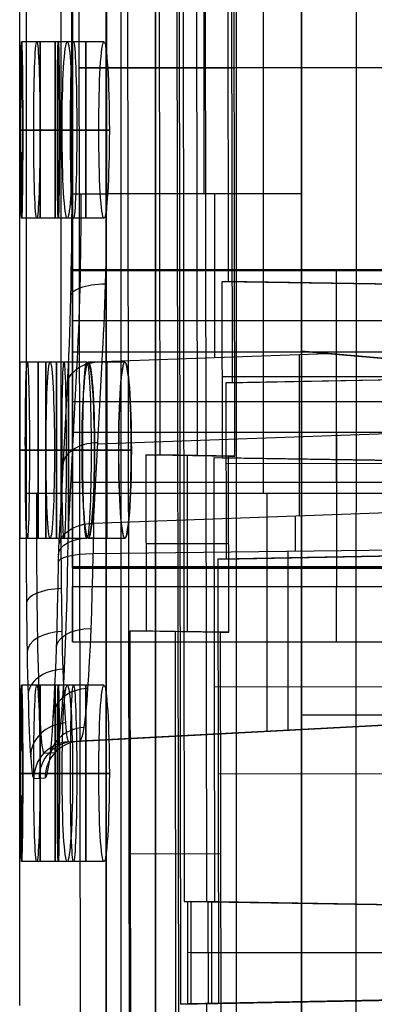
# Model space of a CAD drawing. Extents: x -64 to 57, y 4 to 161.
# Tile 67 of 256: x -64.44 to -62.02, y 64.54 to 71.24. Entities that reach past the tile are written whole.
import ezdxf

# ---------------------------------------------------------------- set-up
doc = ezdxf.new("R2010")
doc.units = 0
doc.layers.add('DEFAULT', color=7, linetype='CONTINUOUS')

msp = doc.modelspace()

# ---------------------------------------------------------------- linework, layer by layer
at = {"layer": 'DEFAULT', "color": 1}
for p, q in [((-62.5162, 152.7104, 35.6675), (-62.5162, 10.4575, 35.6675)), ((-62.5162, 10.4575, 36.8178), (-62.5162, 152.7104, 36.8178)), ((-64.3925, 80.9958, 44.5864), (-64.3925, 68.0158, 44.5864)), ((-64.1556, 80.9958, 44.3422), (-64.1556, 68.0158, 44.3422)), ((-62.7752, 68.0158, 44.2699), (-62.7752, 80.9958, 44.2699)), ((-64.0801, 70.0558, 37.1911), (-64.0801, 78.9214, 37.1911)), ((-64.0796, 78.9211, 37.1755), (-64.0796, 70.0558, 37.1755)), ((-63.8431, 70.0558, 37.4407), (-63.8432, 78.9259, 37.4407)), ((-63.1797, 70.0558, 37.4755), (-63.1797, 78.9266, 37.4755)), ((-62.5162, 70.0558, 37.5103), (-62.5162, 78.9273, 37.5103)), ((-63.847, 6.8406, 63.2503), (-63.8471, 78.0596, 63.2497)), ((-63.8471, 78.0596, 33.9253), (-63.847, 6.8413, 33.9247)), ((-63.7437, 6.8406, 63.5167), (-63.7438, 78.0596, 63.516)), ((-63.7437, 6.8413, 33.6583), (-63.7438, 78.0596, 33.659)), ((-63.5106, 6.8413, 33.4918), (-63.5108, 78.0597, 33.4925)), ((-63.5108, 78.0597, 33.4925), (-63.5106, 6.8413, 33.4918)), ((-63.5106, 6.8406, 63.6832), (-63.5107, 78.0596, 63.6826)), ((-63.5106, 6.8406, 63.6832), (-63.5107, 78.0596, 63.6826)), ((-62.9617, 77.5528, 31.2228), (-62.9617, 7.4921, 31.2228)), ((-62.9617, 77.5528, 65.9524), (-62.9617, 7.4914, 65.9524)), ((-62.143, 77.0581, 29.0329), (-62.1532, 8.8263, 29.056)), ((-62.143, 77.0581, 68.142), (-62.1532, 8.8261, 68.1189)), ((-64.4363, 68.9097, 48.5875), (-64.4363, 72.0898, 48.5875)), ((-64.1734, 71.0898, 46.4174), (-64.4234, 71.0898, 46.4174)), ((-64.1733, 71.0898, 50.7674), (-64.4233, 71.0898, 50.7674)), ((-64.0696, 71.0898, 55.1174), (-64.3196, 71.0898, 55.1174)), ((-63.8621, 71.0898, 59.4674), (-64.1121, 71.0898, 59.4674)), ((-64.4295, 70.4898, 50.1674), (-64.1795, 70.4898, 50.1674)), ((-64.1795, 70.4898, 47.0174), (-64.4295, 70.4898, 47.0174)), ((-64.4153, 70.4898, 45.8174), (-64.1653, 70.4898, 45.8174)), ((-64.1651, 70.4898, 51.3674), (-64.4151, 70.4898, 51.3674)), ((-64.34, 70.4898, 54.5174), (-64.09, 70.4898, 54.5174)), ((-64.0471, 70.4898, 55.7174), (-64.2971, 70.4898, 55.7174)), ((-64.1469, 70.4898, 58.8674), (-63.8969, 70.4898, 58.8674)), ((-63.8253, 70.4898, 60.0674), (-64.0753, 70.4898, 60.0674)), ((-62.5162, 70.0558, 37.5103), (-63.8431, 70.0558, 37.4407)), ((-64.1734, 69.8898, 46.4174), (-64.4234, 69.8898, 46.4174)), ((-64.1733, 69.8898, 50.7674), (-64.4233, 69.8898, 50.7674)), ((-64.0696, 69.8898, 55.1174), (-64.3196, 69.8898, 55.1174)), ((-63.8621, 69.8898, 59.4674), (-64.1121, 69.8898, 59.4674)), ((-62.5162, 68.985, 37.6675), (-62.5162, 64.0316, 37.6675)), ((-61.1032, 68.8612, 37.7168), (-62.5162, 68.985, 37.6675)), ((-62.5162, 68.985, 37.6675), (-62.5162, 68.9839, 37.9196)), ((-62.5162, 68.984, 37.912), (-61.1156, 68.8614, 37.9115)), ((-62.5162, 68.9839, 37.9196), (-62.3403, 68.9684, 37.9462)), ((-63.9325, 67.8121, 38.9051), (-63.8745, 68.9138, 37.8872)), ((-63.8745, 68.9138, 37.8872), (-62.3403, 68.9684, 37.9462)), ((-62.5317, 68.9616, 37.9388), (-62.5317, 67.862, 38.959)), ((-62.3403, 68.9684, 37.9462), (-61.1294, 68.8617, 38.1318)), ((-64.1863, 68.9098, 48.5924), (-64.4363, 68.9098, 48.5924)), ((-64.1344, 68.9098, 52.9424), (-64.3844, 68.9098, 52.9424)), ((-63.9788, 68.9098, 57.2924), (-64.2288, 68.9098, 57.2924)), ((-64.1863, 67.7098, 48.5875), (-64.1863, 68.9097, 48.5875)), ((-64.104, 67.7616, 38.8412), (-64.0464, 68.8635, 37.8226)), ((-63.72, 68.9098, 35.5424), (-63.97, 68.9098, 35.5424)), ((-63.7193, 68.9098, 61.6424), (-63.9693, 68.9098, 61.6424)), ((-64.169, 67.6423, 38.7086), (-64.111, 68.744, 37.6893)), ((-61.1524, 68.4493, 38.5127), (-63.9048, 68.3512, 38.407)), ((-64.4353, 68.3098, 47.9924), (-64.1853, 68.3098, 47.9924)), ((-64.1853, 68.3098, 49.1924), (-64.4353, 68.3098, 49.1924)), ((-64.3977, 68.3098, 52.3424), (-64.1477, 68.3098, 52.3424)), ((-64.1191, 68.3098, 53.5424), (-64.3691, 68.3098, 53.5424)), ((-64.2565, 68.3098, 56.6924), (-64.0065, 68.3098, 56.6924)), ((-63.9492, 68.3098, 57.8924), (-64.1992, 68.3098, 57.8924)), ((-63.762, 68.3098, 36.1424), (-64.012, 68.3098, 36.1424)), ((-64.0113, 68.3098, 61.0424), (-63.7613, 68.3098, 61.0424)), ((-63.9261, 68.3098, 34.9424), (-63.6761, 68.3098, 34.9424)), ((-63.6754, 68.3098, 62.2424), (-63.9254, 68.3098, 62.2424)), ((-61.3948, 68.0158, 44.1975), (-64.1556, 68.0158, 44.3422)), ((-61.1813, 67.9101, 39.0108), (-63.9325, 67.8121, 38.9051)), ((-63.9325, 67.8121, 38.9051), (-63.9353, 67.6065, 39.0164)), ((-64.1863, 67.7098, 48.5924), (-64.4363, 67.7098, 48.5924)), ((-64.4363, 64.5297, 48.5875), (-64.4363, 67.7098, 48.5875)), ((-64.1344, 67.7098, 52.9424), (-64.3844, 67.7098, 52.9424)), ((-63.9788, 67.7098, 57.2924), (-64.2288, 67.7098, 57.2924)), ((-64.108, 67.5887, 38.936), (-64.104, 67.7616, 38.8412)), ((-63.72, 67.7098, 35.5424), (-63.97, 67.7098, 35.5424)), ((-63.7193, 67.7098, 61.6424), (-63.9693, 67.7098, 61.6424)), ((-64.1719, 67.5458, 38.7608), (-64.169, 67.6423, 38.7086)), ((-63.9353, 67.6065, 39.0164), (-61.1894, 67.6415, 39.156)), ((-64.1734, 66.7098, 46.4174), (-64.4234, 66.7098, 46.4174)), ((-64.1733, 66.7098, 50.7674), (-64.4233, 66.7098, 50.7674)), ((-64.0696, 66.7098, 55.1174), (-64.3196, 66.7098, 55.1174)), ((-63.8621, 66.7098, 59.4674), (-64.1121, 66.7098, 59.4674)), ((-62.5162, 66.5083, 37.6675), (-61.1032, 66.5083, 37.7168)), ((-64.1027, 66.3246, 42.6483), (-61.3477, 66.469, 42.6483)), ((-64.0674, 66.3265, 41.6483), (-61.3097, 66.471, 41.6483)), ((-61.2659, 66.4733, 40.6483), (-64.0266, 66.3286, 40.6483)), ((-62.6843, 66.399, 40.6483), (-62.6843, 66.399, 42.6483)), ((-64.1027, 66.3246, 42.6483), (-64.0266, 66.3286, 40.6483)), ((-64.2709, 66.2471, 42.6427), (-64.1947, 66.2511, 40.6408)), ((-64.4295, 66.1098, 50.1674), (-64.1795, 66.1098, 50.1674)), ((-64.1795, 66.1098, 47.0174), (-64.4295, 66.1098, 47.0174)), ((-64.4153, 66.1098, 45.8174), (-64.1653, 66.1098, 45.8174)), ((-64.1651, 66.1098, 51.3674), (-64.4151, 66.1098, 51.3674)), ((-64.34, 66.1098, 54.5174), (-64.09, 66.1098, 54.5174)), ((-64.0471, 66.1098, 55.7174), (-64.2971, 66.1098, 55.7174)), ((-64.1469, 66.1098, 58.8674), (-63.8969, 66.1098, 58.8674)), ((-63.8253, 66.1098, 60.0674), (-64.0753, 66.1098, 60.0674)), ((-64.3395, 66.075, 42.6401), (-64.2633, 66.079, 40.6374)), ((-64.1734, 65.5098, 46.4174), (-64.4234, 65.5098, 46.4174)), ((-64.1733, 65.5098, 50.7674), (-64.4233, 65.5098, 50.7674)), ((-64.0696, 65.5098, 55.1174), (-64.3196, 65.5098, 55.1174)), ((-63.8621, 65.5098, 59.4674), (-64.1121, 65.5098, 59.4674))]:
    msp.add_line(p, q, dxfattribs=at)
at = {"layer": 'DEFAULT', "color": 254}
for p, q in [((-64.0768, 81.4962, 43.6588), (-64.0768, 67.5162, 43.6588)), ((-64.0768, 67.5162, 43.1588), (-64.0768, 81.4962, 43.1588)), ((-64.0768, 74.5012, 38.6088), (-64.0768, 69.5374, 38.6088)), ((-64.0768, 69.5374, 38.1088), (-64.0768, 74.5012, 38.1088)), ((-60.4768, 69.5374, 38.1088), (-64.0768, 69.5374, 38.1088)), ((-60.4768, 69.5374, 38.6088), (-64.0768, 69.5374, 38.6088)), ((-60.4768, 69.5306, 38.6114), (-64.0768, 69.5306, 38.6114)), ((-64.0768, 69.5306, 38.6114), (-64.0768, 68.4314, 39.632)), ((-62.2768, 68.4314, 39.632), (-62.2768, 69.5306, 38.6114)), ((-60.4768, 69.1904, 38.245), (-64.0768, 69.1904, 38.245)), ((-64.0768, 68.0912, 39.2656), (-64.0768, 69.1904, 38.245)), ((-62.2768, 68.0912, 39.2656), (-62.2768, 69.1904, 38.245)), ((-64.0768, 68.981, 39.1217), (-60.4768, 68.981, 39.1217)), ((-64.0768, 68.6408, 38.7553), (-60.4768, 68.6408, 38.7553)), ((-60.4768, 68.4314, 39.632), (-64.0768, 68.4314, 39.632)), ((-60.4768, 68.0912, 39.2656), (-64.0768, 68.0912, 39.2656)), ((-64.0768, 67.5162, 43.6588), (-54.2768, 67.5162, 43.6588)), ((-54.2768, 67.5162, 43.1588), (-64.0768, 67.5162, 43.1588)), ((-64.0768, 67.5136, 40.1413), (-60.4768, 67.5136, 40.1413)), ((-64.0768, 67.5062, 40.151), (-64.0768, 67.5062, 43.1488)), ((-64.0768, 67.5062, 40.151), (-60.4768, 67.5062, 40.151)), ((-54.2768, 67.5062, 43.1488), (-64.0768, 67.5062, 43.1488)), ((-64.0768, 67.5062, 40.8838), (-64.0768, 67.0062, 40.8838)), ((-64.0768, 67.3827, 39.6588), (-60.4768, 67.3827, 39.6588)), ((-64.0768, 67.0062, 43.1488), (-54.2768, 67.0062, 43.1488)), ((-64.0768, 67.0062, 43.1488), (-64.0768, 67.0062, 40.151)), ((-64.0768, 67.0062, 40.151), (-60.4768, 67.0062, 40.151))]:
    msp.add_line(p, q, dxfattribs=at)
at = {"layer": 'DEFAULT', "color": 9}
for p, q in [((-64.0424, 77.7643, 52.0365), (-64.0226, 64.062, 52.0357)), ((-63.6884, 64.0567, 52.0298), (-63.7083, 77.7706, 52.0306)), ((-63.3741, 77.7769, 52.0248), (-63.3543, 64.0513, 52.024)), ((-63.3379, 64.5394, 52.5121), (-63.3564, 77.2888, 52.5129)), ((-63.3309, 76.5898, 53.2118), (-63.3145, 65.2384, 53.2111)), ((-63.1611, 65.2357, 57.6052), (-63.1775, 76.5925, 57.6059)), ((-63.4798, 68.2776, 63.1777), (-63.4874, 73.549, 63.178)), ((-63.2252, 68.2735, 63.1822), (-63.2328, 73.5538, 63.1825)), ((-62.9706, 68.2694, 63.1866), (-62.9782, 73.5586, 63.1869)), ((-62.995, 73.0575, 62.6858), (-62.9888, 68.7705, 62.6856)), ((-63.0138, 69.4579, 61.9982), (-63.018, 72.3701, 61.9984)), ((-63.3642, 70.9141, 52.0244), (-64.0325, 70.9132, 52.0361)), ((-63.4836, 70.9133, 63.1779), (-62.9744, 70.914, 63.1868)), ((-63.3472, 70.9141, 52.5125), (-63.3642, 70.9141, 52.0244)), ((-57.3642, 70.9228, 52.6169), (-63.3472, 70.9141, 52.5125)), ((-63.3227, 70.9141, 53.2115), (-57.3642, 70.9227, 53.1074)), ((-63.0159, 70.914, 61.9983), (-63.3227, 70.9141, 53.2115)), ((-57.3642, 70.9222, 62.0969), (-63.0159, 70.914, 61.9983)), ((-62.9919, 70.914, 62.6857), (-57.3642, 70.9222, 62.5875)), ((-62.9744, 70.914, 63.1868), (-62.9919, 70.914, 62.6857)), ((-63.055, 68.2587, 60.7674), (-63.0568, 69.4587, 60.7674)), ((-63.0568, 69.4587, 60.7674), (-57.3619, 69.3675, 60.8668)), ((-63.0568, 69.4587, 60.7674), (-63.0138, 69.4579, 61.9982)), ((-57.3619, 69.3675, 61.4321), (-63.0336, 69.4583, 61.4321)), ((-63.0138, 69.4579, 61.9982), (-57.3619, 69.3675, 62.0968)), ((-63.0317, 68.7698, 61.4563), (-57.3612, 68.877, 61.3573)), ((-63.012, 68.7701, 62.0214), (-57.3612, 68.8769, 62.0214)), ((-62.9888, 68.7705, 62.6856), (-57.3612, 68.8769, 62.5873)), ((-57.3612, 68.8172, 60.8668), (-63.0558, 68.809, 60.7674)), ((-62.9888, 68.7705, 62.6856), (-63.0317, 68.7698, 61.4563)), ((-63.0317, 68.7698, 61.4563), (-63.03, 67.5698, 61.4562)), ((-63.5724, 67.0792, 61.946), (-63.5741, 68.2792, 61.9461)), ((-63.0135, 68.2702, 61.9559), (-63.5741, 68.2792, 61.9461)), ((-63.5277, 68.2784, 62.5663), (-62.9922, 68.2698, 62.5663)), ((-62.9706, 68.2694, 63.1866), (-63.4798, 68.2776, 63.1777)), ((-63.2921, 67.0747, 61.9509), (-63.2938, 68.2747, 61.951)), ((-63.2723, 68.2743, 61.9513), (-63.2723, 68.2743, 63.1813)), ((-63.1066, 65.2347, 59.1662), (-63.1109, 68.2597, 59.1664)), ((-63.1109, 68.2597, 59.1664), (-57.3602, 68.1676, 59.2667)), ((-63.1109, 68.2597, 59.1664), (-63.055, 68.2587, 60.7674)), ((-57.3602, 68.1676, 60.0166), (-63.0813, 68.2592, 60.0166)), ((-63.055, 68.2587, 60.7674), (-57.3602, 68.1675, 60.8667)), ((-63.0118, 67.0702, 61.9558), (-63.0135, 68.2702, 61.9559)), ((-63.0135, 68.2702, 61.9559), (-62.9706, 68.2694, 63.1866)), ((-63.0309, 68.2193, 61.4563), (-57.3603, 68.2275, 61.3573)), ((-63.5733, 67.6743, 61.946), (-63.0127, 67.6751, 61.9558)), ((-57.3595, 67.6771, 59.7573), (-63.0858, 67.5688, 59.8572)), ((-63.0596, 67.5693, 60.6067), (-57.3595, 67.677, 60.6067)), ((-63.03, 67.5698, 61.4562), (-57.3595, 67.677, 61.3573)), ((-63.0858, 67.5688, 59.8572), (-63.03, 67.5698, 61.4562)), ((-63.0858, 67.5688, 59.8572), (-63.0814, 64.5438, 59.857)), ((-63.6781, 64.056, 60.3439), (-63.6825, 67.081, 60.3441)), ((-63.0677, 67.0712, 60.3548), (-63.6825, 67.081, 60.3441)), ((-63.6289, 67.0801, 61.1499), (-63.04, 67.0707, 61.1499)), ((-63.0118, 67.0702, 61.9558), (-63.5724, 67.0792, 61.946)), ((-63.3707, 64.0511, 60.3493), (-63.3751, 67.0761, 60.3495)), ((-63.3472, 67.0757, 60.3499), (-63.3472, 67.0756, 61.9499)), ((-63.0634, 64.0462, 60.3546), (-63.0677, 67.0712, 60.3548)), ((-63.0677, 67.0712, 60.3548), (-63.0118, 67.0702, 61.9558)), ((-57.3581, 66.7053, 59.2667), (-63.1087, 66.697, 59.1663)), ((-63.0837, 66.1063, 59.8571), (-57.3572, 66.1146, 59.7572)), ((-63.6803, 65.5632, 60.344), (-63.0655, 65.5641, 60.3547)), ((-63.3145, 65.2384, 53.2111), (-63.2907, 65.238, 53.8941)), ((-57.3559, 65.143, 53.1071), (-63.3145, 65.2384, 53.2111)), ((-57.3559, 65.143, 53.5006), (-63.3044, 65.2382, 53.5006)), ((-63.2907, 65.238, 53.8941), (-57.3559, 65.143, 53.6868)), ((-63.2897, 64.5402, 53.894), (-63.2907, 65.238, 53.8941)), ((-57.3558, 65.1429, 54.6868), (-63.2702, 65.2376, 54.4803)), ((-63.2702, 65.2376, 54.4803), (-63.1512, 65.2355, 57.8892)), ((-63.2702, 65.2376, 54.4803), (-63.2692, 64.5406, 54.4803)), ((-57.3558, 65.1428, 56.1848), (-63.2107, 65.2365, 56.1848)), ((-63.1512, 65.2355, 57.8892), (-57.3558, 65.1427, 57.6868)), ((-63.1502, 64.5426, 57.8892), (-63.1512, 65.2355, 57.8892)), ((-57.3558, 65.1427, 58.6868), (-63.1304, 65.2351, 58.4852)), ((-63.1304, 65.2351, 58.4852), (-63.1066, 65.2347, 59.1662)), ((-63.1304, 65.2351, 58.4852), (-63.1294, 64.543, 58.4852)), ((-57.3558, 65.1427, 58.8759), (-63.1167, 65.2349, 58.8759)), ((-63.1066, 65.2347, 59.1662), (-57.3558, 65.1426, 59.2666)), ((-57.3555, 64.8977, 53.6868), (-63.2902, 64.8891, 53.8941)), ((-63.2697, 64.8891, 54.4803), (-57.3555, 64.8976, 54.6868)), ((-57.3555, 64.8975, 57.6868), (-63.1507, 64.8891, 57.8892)), ((-63.1299, 64.8891, 58.4852), (-57.3555, 64.8974, 58.6868)), ((-63.3379, 64.5394, 52.5121), (-57.3551, 64.6525, 52.6165)), ((-63.3138, 64.5398, 53.2031), (-57.3551, 64.6525, 53.2031)), ((-57.3551, 64.6524, 53.6868), (-63.2897, 64.5402, 53.894)), ((-63.2692, 64.5406, 54.4803), (-57.3551, 64.6524, 54.6868)), ((-57.3551, 64.6522, 57.6868), (-63.1502, 64.5426, 57.8892)), ((-63.1294, 64.543, 58.4852), (-57.3551, 64.6521, 58.6868)), ((-63.1054, 64.5434, 59.1711), (-57.3551, 64.6521, 59.1711)), ((-57.3551, 64.6521, 59.7571), (-63.0814, 64.5438, 59.857)), ((-63.2097, 64.5416, 56.1847), (-61.464, 64.5746, 56.1847)), ((-63.2897, 64.5402, 53.894), (-63.3379, 64.5394, 52.5121)), ((-63.1502, 64.5426, 57.8892), (-63.2692, 64.5406, 54.4803)), ((-63.1594, 64.0479, 57.6052), (-63.1601, 64.5425, 57.6052)), ((-63.0814, 64.5438, 59.857), (-63.1294, 64.543, 58.4852))]:
    msp.add_line(p, q, dxfattribs=at)
at = {"layer": 'DEFAULT', "color": 1, "extrusion": (0.999928, 0.001642, 0.011876)}
for centre, end in [((70.5954, 47.1779, -63.7508), 89.99492), ((70.5954, 47.1779, -63.7508), 89.99491), ((70.595, 47.1749, -63.5008), 89.99491), ((70.595, 47.1749, -63.5008), 89.99492), ((66.2154, 47.178, -63.758), 89.99492), ((66.2154, 47.178, -63.758), 89.99491), ((66.215, 47.175, -63.508), 89.99491), ((66.215, 47.175, -63.508), 89.99492)]:
    msp.add_arc(centre, 0.6, 270.00285, end, dxfattribs=at)
at = {"layer": 'DEFAULT', "color": 1, "extrusion": (0.999927, 0.001642, -0.01193)}
for centre, start, end in [((70.5954, 49.9966, -64.9076), 270.00512, 89.99712), ((70.5954, 49.9966, -64.9076), 270.00513, 89.99712), ((70.595, 49.9996, -64.6576), 270.00514, 89.99711), ((70.595, 49.9996, -64.6576), 270.00512, 89.99712), ((66.2154, 49.9965, -64.9148), 270.00512, 89.99712), ((66.2154, 49.9965, -64.9148), 270.00513, 89.99712), ((66.215, 49.9995, -64.6648), 270.00514, 89.99711), ((66.215, 49.9995, -64.6648), 270.00512, 89.99712)]:
    msp.add_arc(centre, 0.6, start, end, dxfattribs=at)
at = {"layer": 'DEFAULT', "color": 1, "extrusion": (0.99936, 0.001644, -0.035736)}
for centre, start, end in [((70.5951, 52.7878, -66.1312), 270.0399, 89.96684), ((70.5951, 52.7878, -66.1312), 270.0399, 89.96684), ((70.5947, 52.7968, -65.8814), 270.03992, 89.96682), ((70.5947, 52.7968, -65.8814), 270.0399, 89.96684), ((66.2151, 52.7876, -66.1384), 270.0399, 89.96684), ((66.2151, 52.7876, -66.1384), 270.0399, 89.96684), ((66.2147, 52.7965, -65.8886), 270.03992, 89.96682), ((66.2147, 52.7965, -65.8886), 270.0399, 89.96684)]:
    msp.add_arc(centre, 0.6004, start, end, dxfattribs=at)
at = {"layer": 'DEFAULT', "color": 1, "extrusion": (1, 0, 0)}
for centre, radius, start, end in [((70.4898, 46.4174, -64.2974), 0.6, 270, 90), ((70.4898, 50.7674, -64.2973), 0.6, 270, 90), ((70.4898, 55.1174, -64.1936), 0.6, 270, 90), ((70.4898, 59.4674, -63.9861), 0.6, 270, 90), ((70.4898, 46.4174, -64.2974), 0.6, 90, 270), ((70.4898, 50.7674, -64.2973), 0.6, 90, 270), ((70.4898, 55.1174, -64.1936), 0.6, 90, 270), ((70.4898, 59.4674, -63.9861), 0.6, 90, 270), ((70.0558, 39.1183, -63.1074), 1.639, 227.14765, 270), ((68.3098, 48.5924, -64.3108), 0.6, 270, 90), ((68.3098, 52.9424, -64.2584), 0.6, 270, 90), ((68.3098, 57.2924, -64.1028), 0.6, 270, 90), ((68.3098, 35.5424, -63.844), 0.6, 270, 90), ((68.3098, 61.6424, -63.8433), 0.6, 270, 90), ((68.3098, 48.5924, -64.3108), 0.6, 90, 270), ((68.3098, 52.9424, -64.2584), 0.6, 90, 270), ((68.3098, 57.2924, -64.1028), 0.6, 90, 270), ((68.3098, 35.5424, -63.844), 0.6, 90, 270), ((68.3098, 61.6424, -63.8433), 0.6, 90, 270), ((68.0158, 42.6483, -62.7516), 1.6203, 90, 180), ((67.4921, 38.5602, -62.5583), 0.5426, 47.14765, 75.91937), ((68.0158, 40.6483, -62.608), 1.6128, 180, 255.91937), ((66.1098, 46.4174, -64.2974), 0.6, 270, 90), ((66.1098, 50.7674, -64.2973), 0.6, 270, 90), ((66.1098, 55.1174, -64.1936), 0.6, 270, 90), ((66.1098, 59.4674, -63.9861), 0.6, 270, 90), ((66.1098, 46.4174, -64.2974), 0.6, 90, 270), ((66.1098, 50.7674, -64.2973), 0.6, 90, 270), ((66.1098, 55.1174, -64.1936), 0.6, 90, 270), ((66.1098, 59.4674, -63.9861), 0.6, 90, 270)]:
    msp.add_arc(centre, radius, start, end, dxfattribs=at)
at = {"layer": 'DEFAULT', "color": 1, "extrusion": (0.998224, 0.001648, -0.059542)}
for centre, start, end in [((70.5944, 55.5515, -67.422), 270.1073, 89.90396), ((70.5944, 55.5515, -67.422), 270.10729, 89.90397), ((70.594, 55.5664, -67.1724), 270.10732, 89.90394), ((70.594, 55.5664, -67.1724), 270.1073, 89.90396), ((66.2144, 55.5511, -67.4292), 270.1073, 89.90396), ((66.2144, 55.5511, -67.4292), 270.10729, 89.90397), ((66.214, 55.566, -67.1796), 270.10732, 89.90394), ((66.214, 55.566, -67.1796), 270.1073, 89.90396)]:
    msp.add_arc(centre, 0.6011, start, end, dxfattribs=at)
at = {"layer": 'DEFAULT', "color": 9, "extrusion": (-0.001445, 0.999999, 5.98992e-05)}
msp.add_arc((-118.4666, 48.6312, 71.0087), 182.4283, 1.068118, 4.572249, dxfattribs=at)
at = {"layer": 'DEFAULT', "color": 1, "extrusion": (0.999928, -0.001642, 0.011876)}
for centre, start in [((70.3839, 47.1806, -63.9823), 90.00508), ((70.3839, 47.1806, -63.9823), 90.00509), ((70.3843, 47.1776, -63.7323), 90.00509), ((70.3843, 47.1776, -63.7323), 90.00508), ((66.0039, 47.1805, -63.9751), 90.00508), ((66.0039, 47.1805, -63.9751), 90.00509), ((66.0043, 47.1776, -63.7251), 90.00509), ((66.0043, 47.1776, -63.7251), 90.00508)]:
    msp.add_arc(centre, 0.6, start, 269.99715, dxfattribs=at)
at = {"layer": 'DEFAULT', "color": 1, "extrusion": (0.999927, -0.001642, -0.01193)}
for centre, start, end in [((70.3839, 49.9938, -65.139), 90.00288, 269.99488), ((70.3839, 49.9938, -65.139), 90.00289, 269.99486), ((70.3843, 49.9968, -64.8891), 90.00288, 269.99487), ((70.3843, 49.9968, -64.8891), 90.00288, 269.99488), ((66.0039, 49.9939, -65.1319), 90.00288, 269.99488), ((66.0039, 49.9939, -65.1319), 90.00289, 269.99486), ((66.0043, 49.9969, -64.8819), 90.00288, 269.99487), ((66.0043, 49.9969, -64.8819), 90.00288, 269.99488)]:
    msp.add_arc(centre, 0.6, start, end, dxfattribs=at)
at = {"layer": 'DEFAULT', "color": 1, "extrusion": (0.99936, -0.001644, -0.035736)}
for centre, start, end in [((70.3843, 52.7795, -66.363), 90.03316, 269.9601), ((70.3843, 52.7795, -66.363), 90.03318, 269.96008), ((70.3847, 52.7885, -66.1131), 90.03316, 269.9601), ((70.3847, 52.7885, -66.1131), 90.03316, 269.9601), ((66.0043, 52.7798, -66.3558), 90.03316, 269.9601), ((66.0043, 52.7798, -66.3558), 90.03318, 269.96008), ((66.0047, 52.7887, -66.1059), 90.03316, 269.9601), ((66.0047, 52.7887, -66.1059), 90.03316, 269.9601)]:
    msp.add_arc(centre, 0.6004, start, end, dxfattribs=at)
at = {"layer": 'DEFAULT', "color": 1, "extrusion": (0, 1, 0)}
for centre, start, end in [((-118.542, 48.5876, 70.4898), 359.131364, 359.50766), ((-118.542, 48.5874, 70.4898), 0.49543, 0.871726), ((-118.542, 48.5874, 70.4898), 1.859725, 2.236234), ((-118.542, 48.5874, 70.4898), 3.225075, 3.602013), ((-118.542, 48.5876, 68.3098), 359.813384, 359.999974), ((-118.542, 48.5874, 68.3098), 0.000026, 0.189706), ((-118.542, 48.5874, 68.3098), 1.177494, 1.55387), ((-118.542, 48.5874, 68.3098), 2.542219, 2.918916), ((-118.542, 48.5876, 68.3098), 355.717476, 356.094708), ((-118.542, 48.5874, 68.3098), 3.908389, 4.285623), ((-118.542, 48.5876, 66.1098), 359.131364, 359.50766), ((-118.542, 48.5874, 66.1098), 0.49543, 0.871726), ((-118.542, 48.5874, 66.1098), 1.859725, 2.236234), ((-118.542, 48.5874, 66.1098), 3.225075, 3.602013)]:
    msp.add_arc(centre, 182.7283, start, end, dxfattribs=at)
at = {"layer": 'DEFAULT', "color": 1, "extrusion": (0.998224, -0.001648, -0.059542)}
for centre, start, end in [((70.3849, 55.5377, -67.6542), 90.09604, 269.8927), ((70.3849, 55.5377, -67.6542), 90.09606, 269.89268), ((70.3853, 55.5525, -67.4047), 90.09603, 269.89271), ((70.3853, 55.5525, -67.4047), 90.09604, 269.8927), ((66.0049, 55.5381, -67.647), 90.09604, 269.8927), ((66.0049, 55.5381, -67.647), 90.09606, 269.89268), ((66.0053, 55.553, -67.3975), 90.09603, 269.89271), ((66.0053, 55.553, -67.3975), 90.09604, 269.8927)]:
    msp.add_arc(centre, 0.6011, start, end, dxfattribs=at)
at = {"layer": 'DEFAULT', "color": 1, "extrusion": (0.998194, -0.000381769, 0.060077)}
msp.add_arc((70.0317, 42.8896, -61.7572), 1.93, 227.16105, 269.98786, dxfattribs=at)
at = {"layer": 'DEFAULT', "color": 1, "extrusion": (-1.41115e-11, 1, -4.40132e-13)}
msp.add_arc((63.8301, 37.1911, 70.0558), 0.25, 356.41932, 360, dxfattribs=at)
at = {"layer": 'DEFAULT', "color": 1, "extrusion": (-1.14175e-13, 1, 8.30514e-15)}
msp.add_arc((63.8301, 37.1911, 70.0558), 0.25, 0, 87, dxfattribs=at)
at = {"layer": 'DEFAULT', "color": 1, "extrusion": (0.998034, -0.00038529, 0.06268)}
msp.add_arc((70.0314, 43.057, -61.5763), 1.7588, 227.30611, 269.9905, dxfattribs=at)
at = {"layer": 'DEFAULT', "color": 1, "extrusion": (0.997617, -0.000440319, 0.068995)}
msp.add_arc((70.0279, 43.44, -61.1386), 1.6815, 227.20713, 269.99127, dxfattribs=at)
at = {"layer": 'DEFAULT', "color": 1, "extrusion": (1, -1.05453e-15, -4.36568e-11)}
msp.add_arc((70.0558, 39.1183, -62.5162), 1.608, 228.19699, 270, dxfattribs=at)
at = {"layer": 'DEFAULT', "color": 254, "extrusion": (1, 4.37114e-08, 1.19833e-18)}
msp.add_arc((69.5374, 38.6188, -64.0768), 0.51, 227.12187, 270, dxfattribs=at)
at = {"layer": 'DEFAULT', "color": 254, "extrusion": (1, 4.37114e-08, 1.19834e-18)}
for centre, radius, start, end in [((69.5374, 38.6188, -64.0768), 0.01, 227.12187, 270), ((66.94, 38.0258, -64.0768), 2.1919, 47.12187, 74.83006), ((66.94, 38.0258, -64.0768), 1.6919, 47.12187, 74.83006), ((67.5162, 40.151, -64.0768), 0.01, 180, 254.83006), ((67.5162, 40.151, -64.0768), 0.51, 180, 254.83006)]:
    msp.add_arc(centre, radius, start, end, dxfattribs=at)
at = {"layer": 'DEFAULT', "color": 254, "extrusion": (1, 4.37114e-08, 0)}
for centre, radius, start, end in [((69.5374, 38.6188, -62.2768), 0.51, 227.12187, 270), ((69.5374, 38.6188, -62.2768), 0.01, 227.12187, 270), ((66.94, 38.0258, -62.2768), 2.1919, 47.12187, 74.83006), ((66.94, 38.0258, -62.2768), 1.6919, 47.12187, 74.83006), ((67.5162, 40.151, -62.2768), 0.01, 180, 254.83006), ((67.5162, 40.151, -62.2768), 0.51, 180, 254.83006)]:
    msp.add_arc(centre, radius, start, end, dxfattribs=at)
at = {"layer": 'DEFAULT', "color": 1, "extrusion": (0.022532, 0.930993, -0.36434)}
msp.add_arc((65.4976, 59.4559, 49.5284), 0.25, 356.19959, 86.49403, dxfattribs=at)
at = {"layer": 'DEFAULT', "color": 1, "extrusion": (0.040509, 0.733949, -0.677995)}
msp.add_arc((67.5528, 71.8662, 22.3043), 0.25, 355.34601, 84.85448, dxfattribs=at)
at = {"layer": 'DEFAULT', "color": 1, "extrusion": (0.999999, 0.000827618, -0.00083488)}
for centre in [(68.3631, 48.5386, -64.4198), (68.3629, 48.5388, -64.1698)]:
    msp.add_arc(centre, 0.6, 359.52954, 89.99999, dxfattribs=at)
at = {"layer": 'DEFAULT', "color": 1, "extrusion": (0.999999, 0.00083293, -0.000829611)}
msp.add_arc((68.3634, 48.539, -64.4192), 0.6, 359.52955, 89.99998, dxfattribs=at)
at = {"layer": 'DEFAULT', "color": 1, "extrusion": (0.999999, 0.000814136, 0.000807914)}
for centre in [(68.3622, 48.6444, -64.3409), (68.362, 48.6442, -64.0909)]:
    msp.add_arc(centre, 0.6, 270.00001, 359.52945, dxfattribs=at)
at = {"layer": 'DEFAULT', "color": 1, "extrusion": (0.999999, 0.000813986, 0.000808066)}
msp.add_arc((68.3622, 48.6444, -64.3409), 0.6, 270.00002, 359.52943, dxfattribs=at)
at = {"layer": 'DEFAULT', "color": 1, "extrusion": (0.999715, 0.001643, -0.023833)}
for centre, start, end in [((68.4153, 51.3956, -65.5146), 270.01844, 89.98604), ((68.4153, 51.3956, -65.5146), 270.01845, 89.98604), ((68.4149, 51.4015, -65.2647), 270.01846, 89.98603), ((68.4149, 51.4015, -65.2647), 270.01844, 89.98604)]:
    msp.add_arc(centre, 0.6002, start, end, dxfattribs=at)
at = {"layer": 'DEFAULT', "color": 1, "extrusion": (0.998863, 0.001646, -0.047639)}
for centre, start, end in [((68.4148, 54.173, -66.7718), 270.06951, 89.93948), ((68.4148, 54.173, -66.7718), 270.06951, 89.93949), ((68.4144, 54.1849, -66.5221), 270.06953, 89.93946), ((68.4144, 54.1849, -66.5221), 270.06951, 89.93948)]:
    msp.add_arc(centre, 0.6007, start, end, dxfattribs=at)
at = {"layer": 'DEFAULT', "color": 1, "extrusion": (0.999999, 0.000830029, -0.000832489)}
msp.add_arc((68.363, 48.539, -64.1695), 0.6, 359.52954, 89.99999, dxfattribs=at)
at = {"layer": 'DEFAULT', "color": 1, "extrusion": (0.999999, 0.000813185, 0.000808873)}
msp.add_arc((68.3619, 48.6443, -64.0909), 0.6, 270.00002, 359.52944, dxfattribs=at)
at = {"layer": 'DEFAULT', "color": 1, "extrusion": (0.997447, 0.00165, 0.071391)}
for centre, start, end in [((68.414, 40.0105, -61.1556), 270.13954, 89.84693), ((68.414, 40.0105, -61.1556), 270.13956, 89.84691), ((68.4136, 39.9926, -60.9062), 270.13953, 89.84693), ((68.4136, 39.9926, -60.9062), 270.13954, 89.84693)]:
    msp.add_arc(centre, 0.6015, start, end, dxfattribs=at)
at = {"layer": 'DEFAULT', "color": 1, "extrusion": (0.997443, 0.00165, -0.071445)}
for centre, start, end in [((68.414, 56.9227, -68.0961), 270.1533, 89.86025), ((68.414, 56.9227, -68.0961), 270.15329, 89.86025), ((68.4136, 56.9406, -67.8468), 270.15332, 89.86022), ((68.4136, 56.9406, -67.8468), 270.1533, 89.86025)]:
    msp.add_arc(centre, 0.6015, start, end, dxfattribs=at)
at = {"layer": 'DEFAULT', "color": 1, "extrusion": (0.999999, -0.000814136, 0.000807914)}
msp.add_arc((68.2573, 48.6445, -64.4521), 0.6, 180.47055, 269.99999, dxfattribs=at)
at = {"layer": 'DEFAULT', "color": 1, "extrusion": (0.999999, -0.000827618, -0.00083488)}
for centre in [(68.2564, 48.5385, -64.5328), (68.2566, 48.5388, -64.2828)]:
    msp.add_arc(centre, 0.6, 90.00001, 180.47046, dxfattribs=at)
at = {"layer": 'DEFAULT', "color": 1, "extrusion": (0.999999, -0.00081387, 0.000808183)}
msp.add_arc((68.2573, 48.6445, -64.4521), 0.6, 180.47056, 269.99998, dxfattribs=at)
at = {"layer": 'DEFAULT', "color": 1, "extrusion": (0.999999, -0.000832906, -0.000829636)}
msp.add_arc((68.2561, 48.5389, -64.533), 0.6, 90.00002, 180.47044, dxfattribs=at)
at = {"layer": 'DEFAULT', "color": 1, "extrusion": (0.999715, -0.001643, -0.023833)}
for centre, start, end in [((68.2041, 51.3902, -65.739), 90.01396, 269.98156), ((68.2041, 51.3902, -65.739), 90.01397, 269.98154), ((68.2045, 51.3962, -65.4891), 90.01396, 269.98155), ((68.2045, 51.3962, -65.4891), 90.01396, 269.98156)]:
    msp.add_arc(centre, 0.6002, start, end, dxfattribs=at)
at = {"layer": 'DEFAULT', "color": 1, "extrusion": (0.998863, -0.001646, -0.047639)}
for centre, start, end in [((68.2045, 54.1622, -66.9966), 90.06052, 269.93049), ((68.2045, 54.1622, -66.9966), 90.06054, 269.93047), ((68.205, 54.1741, -66.7469), 90.06051, 269.93049), ((68.205, 54.1741, -66.7469), 90.06052, 269.93049)]:
    msp.add_arc(centre, 0.6007, start, end, dxfattribs=at)
at = {"layer": 'DEFAULT', "color": 1, "extrusion": (0.999999, -0.000811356, 0.000810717)}
msp.add_arc((68.2577, 48.6445, -64.2018), 0.6, 180.47055, 269.99999, dxfattribs=at)
at = {"layer": 'DEFAULT', "color": 1, "extrusion": (0.999999, -0.000827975, -0.000834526)}
msp.add_arc((68.2566, 48.5388, -64.2829), 0.6, 90.00002, 180.47045, dxfattribs=at)
at = {"layer": 'DEFAULT', "color": 1, "extrusion": (0.038616, 0.733937, -0.678119)}
msp.add_arc((67.3859, 71.9876, 21.6692), 0.25, 355.56339, 84.95438, dxfattribs=at)
at = {"layer": 'DEFAULT', "color": 1, "extrusion": (0.997447, -0.00165, 0.071391)}
for centre, start, end in [((68.2054, 40.0266, -61.381), 90.15307, 269.86046), ((68.2054, 40.0266, -61.381), 90.15307, 269.86047), ((68.2058, 40.0088, -61.1317), 90.15309, 269.86044), ((68.2058, 40.0088, -61.1317), 90.15307, 269.86046)]:
    msp.add_arc(centre, 0.6015, start, end, dxfattribs=at)
at = {"layer": 'DEFAULT', "color": 1, "extrusion": (0.997443, -0.00165, -0.071445)}
for centre, start, end in [((68.2054, 56.9066, -68.3216), 90.13975, 269.8467), ((68.2054, 56.9066, -68.3216), 90.13978, 269.84668), ((68.2058, 56.9244, -68.0722), 90.13975, 269.84671), ((68.2058, 56.9244, -68.0722), 90.13975, 269.8467)]:
    msp.add_arc(centre, 0.6015, start, end, dxfattribs=at)
at = {"layer": 'DEFAULT', "color": 9, "extrusion": (0.016008, 0.999872, 5.98726e-05)}
for centre, radius, start, end in [((-117.2557, 48.631, 67.2564), 182.401, 4.184985, 4.573003), ((-117.2765, 48.631, 66.0566), 182.4009, 3.6806, 4.184985)]:
    msp.add_arc(centre, radius, start, end, dxfattribs=at)
at = {"layer": 'DEFAULT', "color": 1, "extrusion": (0.99955, -0.002668, 0.029881)}
msp.add_arc((67.8451, 44.5539, -63.2127), 1.9421, 90.04312, 180.14712, dxfattribs=at)
at = {"layer": 'DEFAULT', "color": 1, "extrusion": (-7.21245e-16, 1, -1.414e-14)}
msp.add_arc((64.1425, 44.5919, 68.0158), 0.25, 273, 358.7453, dxfattribs=at)
at = {"layer": 'DEFAULT', "color": 1, "extrusion": (0.999502, -0.002672, 0.031447)}
msp.add_arc((67.8442, 44.6551, -63.0749), 1.7693, 90.02007, 180.22018, dxfattribs=at)
at = {"layer": 'DEFAULT', "color": 1, "extrusion": (0.999407, -0.00306, 0.034283)}
msp.add_arc((67.8193, 44.8315, -62.8055), 1.6912, 90.00634, 180.12701, dxfattribs=at)
at = {"layer": 'DEFAULT', "color": 1, "extrusion": (0.036722, 0.733922, -0.678241)}
msp.add_arc((67.2198, 72.1085, 21.034), 0.25, 355.78082, 85.05434, dxfattribs=at)
at = {"layer": 'DEFAULT', "color": 1, "extrusion": (0.025642, 0.879717, -0.474805)}
msp.add_arc((65.8635, 65.3049, 39.4266), 0.25, 356.48838, 86.20634, dxfattribs=at)
at = {"layer": 'DEFAULT', "color": 1, "extrusion": (0.998867, -0.004343, 0.047387)}
msp.add_arc((67.7386, 43.6583, -62.4838), 1.7672, 180.24637, 255.94425, dxfattribs=at)
at = {"layer": 'DEFAULT', "color": 1, "extrusion": (0.013066, 0.970038, -0.242602)}
msp.add_arc((64.8261, 53.7923, 55.28), 0.25, 356.82225, 86.81252, dxfattribs=at)
at = {"layer": 'DEFAULT', "color": 1, "extrusion": (0.998637, -0.004969, 0.051961)}
msp.add_arc((67.6984, 43.9417, -62.1568), 1.6891, 180.14834, 255.92341, dxfattribs=at)
at = {"layer": 'DEFAULT', "color": 1, "extrusion": (0.998965, -0.004319, 0.045275)}
msp.add_arc((67.7411, 43.5217, -62.6423), 1.9406, 180.10369, 255.87855, dxfattribs=at)
at = {"layer": 'DEFAULT', "color": 254, "extrusion": (1, 4.37114e-08, -1.74033e-15)}
msp.add_arc((67.5162, 43.1488, -64.0768), 0.51, 90, 180, dxfattribs=at)
at = {"layer": 'DEFAULT', "color": 254, "extrusion": (1, 4.37116e-08, -8.88166e-14)}
msp.add_arc((67.5162, 43.1488, -64.0768), 0.01, 90, 180, dxfattribs=at)
at = {"layer": 'DEFAULT', "color": 1, "extrusion": (-0.008699, 0.923711, 0.382991)}
msp.add_arc((63.5029, 15.0602, 79.7197), 0.25, 272.79345, 358.59139, dxfattribs=at)
at = {"layer": 'DEFAULT', "color": 1, "extrusion": (-0.013159, 0.83151, 0.555354)}
msp.add_arc((63.0679, -0.9217, 81.086), 0.25, 272.49671, 358.36747, dxfattribs=at)
at = {"layer": 'DEFAULT', "color": 1, "extrusion": (0.028578, 0.838049, -0.544845)}
msp.add_arc((66.1807, 68.002, 33.0235), 0.25, 356.41867, 85.93437, dxfattribs=at)
at = {"layer": 'DEFAULT', "color": 1, "extrusion": (-0.017698, 0.706712, 0.70728)}
msp.add_arc((62.4407, -17.1346, 79.3686), 0.25, 271.98572, 357.97213, dxfattribs=at)
at = {"layer": 'DEFAULT', "color": 1, "extrusion": (-0.039422, -0.615507, 0.787145)}
msp.add_arc((-68.0769, 73.3501, -7.3428), 0.25, 95.88843, 184.65172, dxfattribs=at)
at = {"layer": 'DEFAULT', "color": 1, "extrusion": (-0.026304, 0.382237, 0.92369)}
msp.add_arc((59.4148, -48.4645, 67.081), 0.25, 269.36401, 355.73934, dxfattribs=at)
at = {"layer": 'DEFAULT', "color": 1, "extrusion": (-0.044378, -0.326528, 0.944145)}
msp.add_arc((-72.3153, 66.9715, 19.0128), 0.25, 100.31502, 188.19115, dxfattribs=at)
at = {"layer": 'DEFAULT', "color": 1, "extrusion": (-0.032548, -0.001706, 0.999469)}
msp.add_arc((-69.3386, -59.1215, 44.5989), 0.25, 180, 267.00159, dxfattribs=at)
at = {"layer": 'DEFAULT', "color": 1, "extrusion": (-0.038029, -0.001993, 0.999275)}
msp.add_arc((-69.3386, -58.8784, 43.9222), 0.25, 180, 267.00217, dxfattribs=at)
at = {"layer": 'DEFAULT', "color": 1, "extrusion": (-0.043508, -0.00228, 0.99905)}
msp.add_arc((-69.3386, -58.6391, 43.2441), 0.25, 180, 267.00284, dxfattribs=at)

doc.saveas('drawing.dxf')
